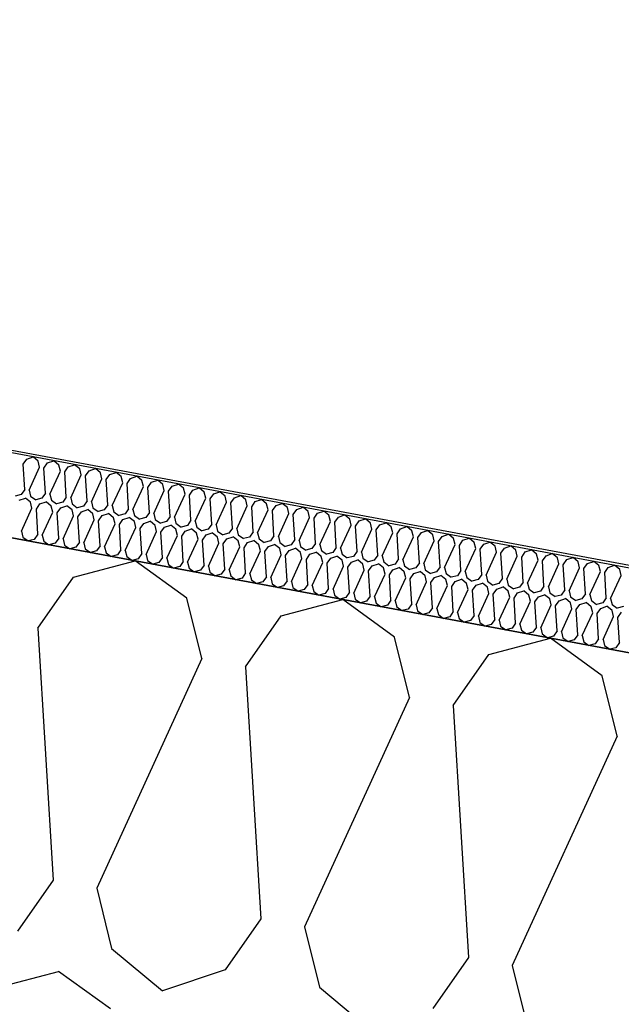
# Model space of a CAD drawing. Header units: millimetres. Extents: x -20520 to 12860, y -2780 to 10870.
# Tile 64 of 147: x -8337 to -8121, y 7231 to 7585. Entities that reach past the tile are written whole.
import ezdxf

# ---------------------------------------------------------------- set-up
doc = ezdxf.new("R2010")
doc.units = ezdxf.units.MM
doc.header["$LTSCALE"] = 0.5
doc.header["$MEASUREMENT"] = 0
doc.linetypes.add('PLINE', pattern=[0])
for name, color, linetype in [('223- Bjelker (Skravur)(Nye konstruksjoner)', 7, 'Continuous'), ('262- Taktekking (Skravur)(Nye konstruksjoner)', 7, 'Continuous'), ('858- Detaljer(Nye konstruksjoner)', 7, 'Continuous')]:
    doc.layers.add(name, color=color, linetype=linetype)
doc.linetypes.add('Membran', pattern='A,0,[2,A-2607.160 Prinsippsnitt fløy F1.Shx,S=0.253968,R=0,X=0,Y=0],-32,0', length=32)
doc.dimstyles.new('GENERATED_STYLE__1', dxfattribs={"dimtxt": 0.18, "dimasz": 76, "dimexe": 0.18, "dimexo": 0.0625, "dimgap": 0, "dimtad": 0, "dimtih": 1, "dimtoh": 1, "dimdec": 4, "dimzin": 0, "dimdsep": 46, "dimcen": 0.09, "dimadec": 0, "dimazin": 0, "dimtfac": 1, "dimtdec": 4, "dimtmove": 0, "dimatfit": 3, "dimldrblk": 'ARROWHEAD_17', "dimfxl": 1, "dimtolj": 1, "dimtzin": 0, "dimarcsym": 0})

# ---------------------------------------------------------------- blocks, each defined once
blk = doc.blocks.new('*X26')
at = {"layer": '262- Taktekking (Skravur)(Nye konstruksjoner)', "linetype": 'PLINE'}
for p, q in [((-8334.29, 7426.73), (-8332.04, 7427.48)), ((-8330.21, 7425.97), (-8332.04, 7427.48)), ((-8335.57, 7424.9), (-8334.29, 7426.73)), ((-8335.02, 7415.84), (-8335.57, 7424.9)), ((-8333.45, 7415.55), (-8329.68, 7423.8)), ((-8329.68, 7423.8), (-8330.21, 7425.97)), ((-8328.11, 7423.51), (-8326.83, 7425.34)), ((-8327.56, 7414.46), (-8328.11, 7423.51)), ((-8326.83, 7425.34), (-8324.58, 7426.09)), ((-8322.75, 7424.58), (-8324.58, 7426.09)), ((-8322.22, 7422.41), (-8322.75, 7424.58)), ((-8320.65, 7422.12), (-8319.37, 7423.95)), ((-8319.37, 7423.95), (-8317.12, 7424.7)), ((-8315.29, 7423.19), (-8317.12, 7424.7)), ((-8325.99, 7414.16), (-8322.22, 7422.41)), ((-8320.1, 7413.07), (-8320.65, 7422.12)), ((-8318.53, 7412.77), (-8314.76, 7421.02)), ((-8314.76, 7421.02), (-8315.29, 7423.19)), ((-8313.19, 7420.73), (-8311.91, 7422.56)), ((-8312.64, 7411.68), (-8313.19, 7420.73)), ((-8311.91, 7422.56), (-8309.66, 7423.32)), ((-8307.83, 7421.8), (-8309.66, 7423.32)), ((-8307.3, 7419.63), (-8307.83, 7421.8)), ((-8305.73, 7419.34), (-8304.45, 7421.17)), ((-8304.45, 7421.17), (-8302.2, 7421.93)), ((-8300.38, 7420.41), (-8302.2, 7421.93)), ((-8299.84, 7418.24), (-8300.38, 7420.41)), ((-8296.99, 7419.78), (-8294.74, 7420.54)), ((-8292.92, 7419.02), (-8294.74, 7420.54)), ((-8311.07, 7411.38), (-8307.3, 7419.63)), ((-8305.18, 7410.29), (-8305.73, 7419.34)), ((-8303.61, 7410), (-8299.84, 7418.24)), ((-8298.27, 7417.95), (-8296.99, 7419.78)), ((-8297.72, 7408.9), (-8298.27, 7417.95)), ((-8296.15, 7408.61), (-8292.38, 7416.85)), ((-8292.38, 7416.85), (-8292.92, 7419.02)), ((-8290.81, 7416.56), (-8289.53, 7418.39)), ((-8290.26, 7407.51), (-8290.81, 7416.56)), ((-8289.53, 7418.39), (-8287.28, 7419.15)), ((-8285.46, 7417.63), (-8287.28, 7419.15)), ((-8284.92, 7415.46), (-8285.46, 7417.63)), ((-8283.35, 7415.17), (-8282.07, 7417)), ((-8282.07, 7417), (-8279.82, 7417.76)), ((-8278, 7416.24), (-8279.82, 7417.76)), ((-8274.61, 7415.61), (-8272.36, 7416.37)), ((-8270.54, 7414.85), (-8272.36, 7416.37)), ((-8336.3, 7414.02), (-8338.52, 7413.43)), ((-8337.03, 7411.98), (-8334.79, 7412.74)), ((-8335.02, 7415.84), (-8336.3, 7414.02)), ((-8332.96, 7411.22), (-8334.79, 7412.74)), ((-8333.45, 7415.55), (-8332.91, 7413.39)), ((-8332.91, 7413.39), (-8331.06, 7412.04)), ((-8327.56, 7414.46), (-8328.84, 7412.63)), ((-8325.99, 7414.16), (-8325.45, 7412)), ((-8320.1, 7413.07), (-8321.38, 7411.24)), ((-8318.53, 7412.77), (-8317.99, 7410.61)), ((-8288.69, 7407.22), (-8284.92, 7415.46)), ((-8282.8, 7406.12), (-8283.35, 7415.17)), ((-8281.23, 7405.83), (-8277.46, 7414.08)), ((-8277.46, 7414.08), (-8278, 7416.24)), ((-8275.89, 7413.78), (-8274.61, 7415.61)), ((-8275.34, 7404.73), (-8275.89, 7413.78)), ((-8270, 7412.69), (-8270.54, 7414.85)), ((-8268.43, 7412.39), (-8267.15, 7414.22)), ((-8267.15, 7414.22), (-8264.9, 7414.98)), ((-8263.08, 7413.46), (-8264.9, 7414.98)), ((-8262.54, 7411.3), (-8263.08, 7413.46)), ((-8260.97, 7411), (-8259.69, 7412.83)), ((-8259.69, 7412.83), (-8257.44, 7413.59)), ((-8255.62, 7412.07), (-8257.44, 7413.59)), ((-8332.42, 7409.05), (-8332.96, 7411.22)), ((-8328.84, 7412.63), (-8331.06, 7412.04)), ((-8330.86, 7408.76), (-8329.57, 7410.59)), ((-8329.57, 7410.59), (-8327.33, 7411.35)), ((-8325.5, 7409.83), (-8327.33, 7411.35)), ((-8324.96, 7407.66), (-8325.5, 7409.83)), ((-8325.45, 7412), (-8323.6, 7410.65)), ((-8321.38, 7411.24), (-8323.6, 7410.65)), ((-8323.4, 7407.37), (-8322.12, 7409.2)), ((-8322.12, 7409.2), (-8319.87, 7409.96)), ((-8318.04, 7408.44), (-8319.87, 7409.96)), ((-8317.99, 7410.61), (-8316.14, 7409.26)), ((-8313.92, 7409.85), (-8316.14, 7409.26)), ((-8312.64, 7411.68), (-8313.92, 7409.85)), ((-8311.07, 7411.38), (-8310.53, 7409.22)), ((-8310.53, 7409.22), (-8308.68, 7407.87)), ((-8305.18, 7410.29), (-8306.46, 7408.46)), ((-8303.61, 7410), (-8303.07, 7407.83)), ((-8273.77, 7404.44), (-8270, 7412.69)), ((-8267.88, 7403.34), (-8268.43, 7412.39)), ((-8266.31, 7403.05), (-8262.54, 7411.3)), ((-8260.42, 7401.95), (-8260.97, 7411)), ((-8258.85, 7401.66), (-8255.08, 7409.91)), ((-8255.08, 7409.91), (-8255.62, 7412.07)), ((-8253.51, 7409.62), (-8252.23, 7411.44)), ((-8252.96, 7400.56), (-8253.51, 7409.62)), ((-8252.23, 7411.44), (-8249.98, 7412.2)), ((-8248.16, 7410.68), (-8249.98, 7412.2)), ((-8247.62, 7408.52), (-8248.16, 7410.68)), ((-8246.05, 7408.23), (-8244.77, 7410.05)), ((-8244.77, 7410.05), (-8242.52, 7410.81)), ((-8240.7, 7409.3), (-8242.52, 7410.81)), ((-8240.16, 7407.13), (-8240.7, 7409.3)), ((-8237.31, 7408.67), (-8235.06, 7409.42)), ((-8233.24, 7407.91), (-8235.06, 7409.42)), ((-8336.2, 7400.81), (-8332.42, 7409.05)), ((-8330.3, 7399.71), (-8330.86, 7408.76)), ((-8328.74, 7399.42), (-8324.96, 7407.66)), ((-8322.84, 7398.32), (-8323.4, 7407.37)), ((-8321.28, 7398.03), (-8317.5, 7406.28)), ((-8317.5, 7406.28), (-8318.04, 7408.44)), ((-8315.94, 7405.98), (-8314.66, 7407.81)), ((-8315.39, 7396.93), (-8315.94, 7405.98)), ((-8314.66, 7407.81), (-8312.41, 7408.57)), ((-8310.58, 7407.05), (-8312.41, 7408.57)), ((-8310.04, 7404.89), (-8310.58, 7407.05)), ((-8306.46, 7408.46), (-8308.68, 7407.87)), ((-8308.48, 7404.59), (-8307.2, 7406.42)), ((-8307.2, 7406.42), (-8304.95, 7407.18)), ((-8303.12, 7405.66), (-8304.95, 7407.18)), ((-8302.58, 7403.5), (-8303.12, 7405.66)), ((-8303.07, 7407.83), (-8301.22, 7406.49)), ((-8299, 7407.07), (-8301.22, 7406.49)), ((-8299.74, 7405.03), (-8297.49, 7405.79)), ((-8297.72, 7408.9), (-8299, 7407.07)), ((-8295.66, 7404.27), (-8297.49, 7405.79)), ((-8296.15, 7408.61), (-8295.62, 7406.44)), ((-8295.62, 7406.44), (-8293.76, 7405.1)), ((-8291.54, 7405.68), (-8293.76, 7405.1)), ((-8290.26, 7407.51), (-8291.54, 7405.68)), ((-8288.69, 7407.22), (-8288.16, 7405.05)), ((-8282.8, 7406.12), (-8284.08, 7404.29)), ((-8281.23, 7405.83), (-8280.7, 7403.66)), ((-8251.39, 7400.27), (-8247.62, 7408.52)), ((-8245.5, 7399.17), (-8246.05, 7408.23)), ((-8243.93, 7398.88), (-8240.16, 7407.13)), ((-8238.59, 7406.84), (-8237.31, 7408.67)), ((-8238.04, 7397.78), (-8238.59, 7406.84)), ((-8236.48, 7397.49), (-8232.7, 7405.74)), ((-8232.7, 7405.74), (-8233.24, 7407.91)), ((-8231.13, 7405.45), (-8229.85, 7407.28)), ((-8229.85, 7407.28), (-8227.6, 7408.03)), ((-8225.78, 7406.52), (-8227.6, 7408.03)), ((-8225.24, 7404.35), (-8225.78, 7406.52)), ((-8223.67, 7404.06), (-8222.39, 7405.89)), ((-8222.39, 7405.89), (-8220.14, 7406.64)), ((-8218.32, 7405.13), (-8220.14, 7406.64)), ((-8313.82, 7396.64), (-8310.04, 7404.89)), ((-8307.93, 7395.54), (-8308.48, 7404.59)), ((-8306.36, 7395.25), (-8302.58, 7403.5)), ((-8301.02, 7403.2), (-8299.74, 7405.03)), ((-8300.47, 7394.15), (-8301.02, 7403.2)), ((-8295.12, 7402.11), (-8295.66, 7404.27)), ((-8293.56, 7401.82), (-8292.28, 7403.64)), ((-8292.28, 7403.64), (-8290.03, 7404.4)), ((-8288.2, 7402.88), (-8290.03, 7404.4)), ((-8287.67, 7400.72), (-8288.2, 7402.88)), ((-8288.16, 7405.05), (-8286.3, 7403.71)), ((-8284.08, 7404.29), (-8286.3, 7403.71)), ((-8286.1, 7400.43), (-8284.82, 7402.25)), ((-8284.82, 7402.25), (-8282.57, 7403.01)), ((-8280.74, 7401.5), (-8282.57, 7403.01)), ((-8280.7, 7403.66), (-8278.84, 7402.32)), ((-8276.62, 7402.9), (-8278.84, 7402.32)), ((-8275.34, 7404.73), (-8276.62, 7402.9)), ((-8273.77, 7404.44), (-8273.24, 7402.27)), ((-8273.24, 7402.27), (-8271.38, 7400.93)), ((-8267.88, 7403.34), (-8269.16, 7401.51)), ((-8266.31, 7403.05), (-8265.78, 7400.88)), ((-8230.58, 7396.39), (-8231.13, 7405.45)), ((-8229.02, 7396.1), (-8225.24, 7404.35)), ((-8223.12, 7395.01), (-8223.67, 7404.06)), ((-8221.56, 7394.71), (-8217.78, 7402.96)), ((-8217.78, 7402.96), (-8218.32, 7405.13)), ((-8216.21, 7402.67), (-8214.93, 7404.5)), ((-8215.66, 7393.62), (-8216.21, 7402.67)), ((-8214.93, 7404.5), (-8212.69, 7405.25)), ((-8210.86, 7403.74), (-8212.69, 7405.25)), ((-8210.32, 7401.57), (-8210.86, 7403.74)), ((-8208.76, 7401.28), (-8207.47, 7403.11)), ((-8207.47, 7403.11), (-8205.23, 7403.87)), ((-8203.4, 7402.35), (-8205.23, 7403.87)), ((-8202.86, 7400.18), (-8203.4, 7402.35)), ((-8200.01, 7401.72), (-8197.77, 7402.48)), ((-8195.94, 7400.96), (-8197.77, 7402.48)), ((-8336.2, 7400.81), (-8335.66, 7398.64)), ((-8335.66, 7398.64), (-8333.8, 7397.3)), ((-8330.3, 7399.71), (-8331.59, 7397.88)), ((-8328.74, 7399.42), (-8328.2, 7397.25)), ((-8298.9, 7393.86), (-8295.12, 7402.11)), ((-8293.01, 7392.76), (-8293.56, 7401.82)), ((-8291.44, 7392.47), (-8287.67, 7400.72)), ((-8285.55, 7391.37), (-8286.1, 7400.43)), ((-8283.98, 7391.08), (-8280.21, 7399.33)), ((-8280.21, 7399.33), (-8280.74, 7401.5)), ((-8278.64, 7399.04), (-8277.36, 7400.87)), ((-8278.09, 7389.98), (-8278.64, 7399.04)), ((-8277.36, 7400.87), (-8275.11, 7401.62)), ((-8273.28, 7400.11), (-8275.11, 7401.62)), ((-8272.75, 7397.94), (-8273.28, 7400.11)), ((-8269.16, 7401.51), (-8271.38, 7400.93)), ((-8271.18, 7397.65), (-8269.9, 7399.48)), ((-8269.9, 7399.48), (-8267.65, 7400.23)), ((-8265.82, 7398.72), (-8267.65, 7400.23)), ((-8265.29, 7396.55), (-8265.82, 7398.72)), ((-8265.78, 7400.88), (-8263.92, 7399.54)), ((-8261.7, 7400.12), (-8263.92, 7399.54)), ((-8262.44, 7398.09), (-8260.19, 7398.84)), ((-8260.42, 7401.95), (-8261.7, 7400.12)), ((-8258.36, 7397.33), (-8260.19, 7398.84)), ((-8258.85, 7401.66), (-8258.32, 7399.49)), ((-8258.32, 7399.49), (-8256.46, 7398.15)), ((-8254.24, 7398.73), (-8256.46, 7398.15)), ((-8252.96, 7400.56), (-8254.24, 7398.73)), ((-8251.39, 7400.27), (-8250.86, 7398.1)), ((-8245.5, 7399.17), (-8246.78, 7397.34)), ((-8243.93, 7398.88), (-8243.4, 7396.71)), ((-8214.1, 7393.32), (-8210.32, 7401.57)), ((-8208.2, 7392.23), (-8208.76, 7401.28)), ((-8206.64, 7391.93), (-8202.86, 7400.18)), ((-8201.3, 7399.89), (-8200.01, 7401.72)), ((-8200.74, 7390.84), (-8201.3, 7399.89)), ((-8199.18, 7390.55), (-8195.4, 7398.79)), ((-8195.4, 7398.79), (-8195.94, 7400.96)), ((-8193.84, 7398.5), (-8192.56, 7400.33)), ((-8192.56, 7400.33), (-8190.31, 7401.09)), ((-8188.48, 7399.57), (-8190.31, 7401.09)), ((-8187.94, 7397.4), (-8188.48, 7399.57)), ((-8186.38, 7397.11), (-8185.1, 7398.94)), ((-8185.1, 7398.94), (-8182.85, 7399.7)), ((-8181.02, 7398.18), (-8182.85, 7399.7)), ((-8331.59, 7397.88), (-8333.8, 7397.3)), ((-8328.2, 7397.25), (-8326.34, 7395.91)), ((-8324.13, 7396.49), (-8326.34, 7395.91)), ((-8322.84, 7398.32), (-8324.13, 7396.49)), ((-8321.28, 7398.03), (-8320.74, 7395.86)), ((-8320.74, 7395.86), (-8318.88, 7394.52)), ((-8316.67, 7395.1), (-8318.88, 7394.52)), ((-8315.39, 7396.93), (-8316.67, 7395.1)), ((-8313.82, 7396.64), (-8313.28, 7394.47)), ((-8307.93, 7395.54), (-8309.21, 7393.71)), ((-8306.36, 7395.25), (-8305.82, 7393.08)), ((-8276.52, 7389.69), (-8272.75, 7397.94)), ((-8270.63, 7388.59), (-8271.18, 7397.65)), ((-8269.06, 7388.3), (-8265.29, 7396.55)), ((-8263.72, 7396.26), (-8262.44, 7398.09)), ((-8263.17, 7387.21), (-8263.72, 7396.26)), ((-8261.6, 7386.91), (-8257.83, 7395.16)), ((-8257.83, 7395.16), (-8258.36, 7397.33)), ((-8256.26, 7394.87), (-8254.98, 7396.7)), ((-8254.98, 7396.7), (-8252.73, 7397.45)), ((-8250.9, 7395.94), (-8252.73, 7397.45)), ((-8250.37, 7393.77), (-8250.9, 7395.94)), ((-8250.86, 7398.1), (-8249, 7396.76)), ((-8246.78, 7397.34), (-8249, 7396.76)), ((-8248.8, 7393.48), (-8247.52, 7395.31)), ((-8247.52, 7395.31), (-8245.27, 7396.07)), ((-8243.44, 7394.55), (-8245.27, 7396.07)), ((-8243.4, 7396.71), (-8241.54, 7395.37)), ((-8239.32, 7395.96), (-8241.54, 7395.37)), ((-8238.04, 7397.78), (-8239.32, 7395.96)), ((-8236.48, 7397.49), (-8235.94, 7395.32)), ((-8235.94, 7395.32), (-8234.08, 7393.98)), ((-8230.58, 7396.39), (-8231.86, 7394.57)), ((-8229.02, 7396.1), (-8228.48, 7393.94)), ((-8193.28, 7389.45), (-8193.84, 7398.5)), ((-8191.72, 7389.16), (-8187.94, 7397.4)), ((-8185.82, 7388.06), (-8186.38, 7397.11)), ((-8184.26, 7387.77), (-8180.48, 7396.01)), ((-8180.48, 7396.01), (-8181.02, 7398.18)), ((-8178.92, 7395.72), (-8177.64, 7397.55)), ((-8178.37, 7386.67), (-8178.92, 7395.72)), ((-8177.64, 7397.55), (-8175.39, 7398.31)), ((-8173.56, 7396.79), (-8175.39, 7398.31)), ((-8173.02, 7394.62), (-8173.56, 7396.79)), ((-8171.46, 7394.33), (-8170.18, 7396.16)), ((-8170.18, 7396.16), (-8167.93, 7396.92)), ((-8166.1, 7395.4), (-8167.93, 7396.92)), ((-8165.56, 7393.24), (-8166.1, 7395.4)), ((-8162.72, 7394.77), (-8160.47, 7395.53)), ((-8158.64, 7394.01), (-8160.47, 7395.53)), ((-8313.28, 7394.47), (-8311.42, 7393.13)), ((-8309.21, 7393.71), (-8311.42, 7393.13)), ((-8305.82, 7393.08), (-8303.96, 7391.74)), ((-8301.75, 7392.32), (-8303.96, 7391.74)), ((-8300.47, 7394.15), (-8301.75, 7392.32)), ((-8298.9, 7393.86), (-8298.36, 7391.69)), ((-8298.36, 7391.69), (-8296.5, 7390.35)), ((-8293.01, 7392.76), (-8294.29, 7390.93)), ((-8291.44, 7392.47), (-8290.9, 7390.3)), ((-8255.71, 7385.82), (-8256.26, 7394.87)), ((-8254.14, 7385.52), (-8250.37, 7393.77)), ((-8248.25, 7384.43), (-8248.8, 7393.48)), ((-8246.68, 7384.13), (-8242.91, 7392.38)), ((-8242.91, 7392.38), (-8243.44, 7394.55)), ((-8241.34, 7392.09), (-8240.06, 7393.92)), ((-8240.79, 7383.04), (-8241.34, 7392.09)), ((-8240.06, 7393.92), (-8237.81, 7394.68)), ((-8235.98, 7393.16), (-8237.81, 7394.68)), ((-8235.45, 7390.99), (-8235.98, 7393.16)), ((-8231.86, 7394.57), (-8234.08, 7393.98)), ((-8233.88, 7390.7), (-8232.6, 7392.53)), ((-8232.6, 7392.53), (-8230.35, 7393.29)), ((-8228.53, 7391.77), (-8230.35, 7393.29)), ((-8227.99, 7389.6), (-8228.53, 7391.77)), ((-8228.48, 7393.94), (-8226.62, 7392.59)), ((-8224.4, 7393.18), (-8226.62, 7392.59)), ((-8225.14, 7391.14), (-8222.89, 7391.9)), ((-8223.12, 7395.01), (-8224.4, 7393.18)), ((-8221.07, 7390.38), (-8222.89, 7391.9)), ((-8221.56, 7394.71), (-8221.02, 7392.55)), ((-8221.02, 7392.55), (-8219.16, 7391.2)), ((-8216.94, 7391.79), (-8219.16, 7391.2)), ((-8215.66, 7393.62), (-8216.94, 7391.79)), ((-8214.1, 7393.32), (-8213.56, 7391.16)), ((-8208.2, 7392.23), (-8209.48, 7390.4)), ((-8206.64, 7391.93), (-8206.1, 7389.77)), ((-8176.8, 7386.38), (-8173.02, 7394.62)), ((-8170.91, 7385.28), (-8171.46, 7394.33)), ((-8169.34, 7384.99), (-8165.56, 7393.24)), ((-8164, 7392.94), (-8162.72, 7394.77)), ((-8163.45, 7383.89), (-8164, 7392.94)), ((-8161.88, 7383.6), (-8158.11, 7391.85)), ((-8158.11, 7391.85), (-8158.64, 7394.01)), ((-8156.54, 7391.55), (-8155.26, 7393.38)), ((-8155.99, 7382.5), (-8156.54, 7391.55)), ((-8155.26, 7393.38), (-8153.01, 7394.14)), ((-8151.18, 7392.62), (-8153.01, 7394.14)), ((-8150.65, 7390.46), (-8151.18, 7392.62)), ((-8149.08, 7390.17), (-8147.8, 7391.99)), ((-8147.8, 7391.99), (-8145.55, 7392.75)), ((-8143.72, 7391.23), (-8145.55, 7392.75)), ((-8294.29, 7390.93), (-8296.5, 7390.35)), ((-8290.9, 7390.3), (-8289.04, 7388.96)), ((-8286.83, 7389.54), (-8289.04, 7388.96)), ((-8285.55, 7391.37), (-8286.83, 7389.54)), ((-8283.98, 7391.08), (-8283.44, 7388.91)), ((-8283.44, 7388.91), (-8281.58, 7387.57)), ((-8279.37, 7388.16), (-8281.58, 7387.57)), ((-8278.09, 7389.98), (-8279.37, 7388.16)), ((-8276.52, 7389.69), (-8275.98, 7387.52)), ((-8270.63, 7388.59), (-8271.91, 7386.77)), ((-8269.06, 7388.3), (-8268.52, 7386.14)), ((-8239.22, 7382.75), (-8235.45, 7390.99)), ((-8233.33, 7381.65), (-8233.88, 7390.7)), ((-8231.76, 7381.36), (-8227.99, 7389.6)), ((-8226.42, 7389.31), (-8225.14, 7391.14)), ((-8225.87, 7380.26), (-8226.42, 7389.31)), ((-8224.3, 7379.97), (-8220.53, 7388.21)), ((-8220.53, 7388.21), (-8221.07, 7390.38)), ((-8218.96, 7387.92), (-8217.68, 7389.75)), ((-8217.68, 7389.75), (-8215.43, 7390.51)), ((-8213.61, 7388.99), (-8215.43, 7390.51)), ((-8213.07, 7386.82), (-8213.61, 7388.99)), ((-8213.56, 7391.16), (-8211.7, 7389.81)), ((-8209.48, 7390.4), (-8211.7, 7389.81)), ((-8211.5, 7386.53), (-8210.22, 7388.36)), ((-8210.22, 7388.36), (-8207.97, 7389.12)), ((-8206.15, 7387.6), (-8207.97, 7389.12)), ((-8206.1, 7389.77), (-8204.24, 7388.42)), ((-8202.03, 7389.01), (-8204.24, 7388.42)), ((-8200.74, 7390.84), (-8202.03, 7389.01)), ((-8199.18, 7390.55), (-8198.64, 7388.38)), ((-8198.64, 7388.38), (-8196.78, 7387.03)), ((-8193.28, 7389.45), (-8194.57, 7387.62)), ((-8191.72, 7389.16), (-8191.18, 7386.99)), ((-8185.82, 7388.06), (-8187.11, 7386.23)), ((-8154.42, 7382.21), (-8150.65, 7390.46)), ((-8148.53, 7381.11), (-8149.08, 7390.17)), ((-8146.96, 7380.82), (-8143.19, 7389.07)), ((-8143.19, 7389.07), (-8143.72, 7391.23)), ((-8141.62, 7388.78), (-8140.34, 7390.6)), ((-8141.07, 7379.72), (-8141.62, 7388.78)), ((-8140.34, 7390.6), (-8138.09, 7391.36)), ((-8136.26, 7389.85), (-8138.09, 7391.36)), ((-8135.73, 7387.68), (-8136.26, 7389.85)), ((-8134.16, 7387.39), (-8132.88, 7389.21)), ((-8132.88, 7389.21), (-8130.63, 7389.97)), ((-8128.8, 7388.46), (-8130.63, 7389.97)), ((-8128.27, 7386.29), (-8128.8, 7388.46)), ((-8125.42, 7387.83), (-8123.17, 7388.58)), ((-8121.34, 7387.07), (-8123.17, 7388.58)), ((-8275.98, 7387.52), (-8274.13, 7386.18)), ((-8271.91, 7386.77), (-8274.13, 7386.18)), ((-8268.52, 7386.14), (-8266.67, 7384.79)), ((-8264.45, 7385.38), (-8266.67, 7384.79)), ((-8263.17, 7387.21), (-8264.45, 7385.38)), ((-8261.6, 7386.91), (-8261.06, 7384.75)), ((-8261.06, 7384.75), (-8259.21, 7383.4)), ((-8255.71, 7385.82), (-8256.99, 7383.99)), ((-8254.14, 7385.52), (-8253.6, 7383.36)), ((-8218.41, 7378.87), (-8218.96, 7387.92)), ((-8216.84, 7378.58), (-8213.07, 7386.82)), ((-8210.95, 7377.48), (-8211.5, 7386.53)), ((-8209.38, 7377.19), (-8205.61, 7385.44)), ((-8205.61, 7385.44), (-8206.15, 7387.6)), ((-8204.04, 7385.14), (-8202.76, 7386.97)), ((-8203.49, 7376.09), (-8204.04, 7385.14)), ((-8202.76, 7386.97), (-8200.51, 7387.73)), ((-8198.69, 7386.21), (-8200.51, 7387.73)), ((-8198.15, 7384.05), (-8198.69, 7386.21)), ((-8194.57, 7387.62), (-8196.78, 7387.03)), ((-8196.58, 7383.75), (-8195.3, 7385.58)), ((-8195.3, 7385.58), (-8193.05, 7386.34)), ((-8191.23, 7384.82), (-8193.05, 7386.34)), ((-8190.69, 7382.66), (-8191.23, 7384.82)), ((-8191.18, 7386.99), (-8189.32, 7385.65)), ((-8187.11, 7386.23), (-8189.32, 7385.65)), ((-8187.84, 7384.19), (-8185.59, 7384.95)), ((-8183.77, 7383.43), (-8185.59, 7384.95)), ((-8184.26, 7387.77), (-8183.72, 7385.6)), ((-8183.72, 7385.6), (-8181.86, 7384.26)), ((-8179.65, 7384.84), (-8181.86, 7384.26)), ((-8178.37, 7386.67), (-8179.65, 7384.84)), ((-8176.8, 7386.38), (-8176.26, 7384.21)), ((-8170.91, 7385.28), (-8172.19, 7383.45)), ((-8169.34, 7384.99), (-8168.8, 7382.82)), ((-8139.5, 7379.43), (-8135.73, 7387.68)), ((-8133.61, 7378.33), (-8134.16, 7387.39)), ((-8132.04, 7378.04), (-8128.27, 7386.29)), ((-8126.7, 7386), (-8125.42, 7387.83)), ((-8126.15, 7376.94), (-8126.7, 7386)), ((-8124.58, 7376.65), (-8120.81, 7384.9)), ((-8120.81, 7384.9), (-8121.34, 7387.07)), ((-8256.99, 7383.99), (-8259.21, 7383.4)), ((-8253.6, 7383.36), (-8251.75, 7382.01)), ((-8249.53, 7382.6), (-8251.75, 7382.01)), ((-8248.25, 7384.43), (-8249.53, 7382.6)), ((-8246.68, 7384.13), (-8246.14, 7381.97)), ((-8246.14, 7381.97), (-8244.29, 7380.62)), ((-8242.07, 7381.21), (-8244.29, 7380.62)), ((-8240.79, 7383.04), (-8242.07, 7381.21)), ((-8239.22, 7382.75), (-8238.68, 7380.58)), ((-8233.33, 7381.65), (-8234.61, 7379.82)), ((-8231.76, 7381.36), (-8231.22, 7379.19)), ((-8201.92, 7375.8), (-8198.15, 7384.05)), ((-8196.03, 7374.7), (-8196.58, 7383.75)), ((-8194.46, 7374.41), (-8190.69, 7382.66)), ((-8189.12, 7382.37), (-8187.84, 7384.19)), ((-8188.57, 7373.31), (-8189.12, 7382.37)), ((-8187, 7373.02), (-8183.23, 7381.27)), ((-8183.23, 7381.27), (-8183.77, 7383.43)), ((-8181.66, 7380.98), (-8180.38, 7382.8)), ((-8181.11, 7371.92), (-8181.66, 7380.98)), ((-8180.38, 7382.8), (-8178.13, 7383.56)), ((-8176.31, 7382.05), (-8178.13, 7383.56)), ((-8175.77, 7379.88), (-8176.31, 7382.05)), ((-8176.26, 7384.21), (-8174.4, 7382.87)), ((-8172.19, 7383.45), (-8174.4, 7382.87)), ((-8174.2, 7379.59), (-8172.92, 7381.41)), ((-8172.92, 7381.41), (-8170.67, 7382.17)), ((-8168.85, 7380.66), (-8170.67, 7382.17)), ((-8168.8, 7382.82), (-8166.94, 7381.48)), ((-8164.73, 7382.06), (-8166.94, 7381.48)), ((-8163.45, 7383.89), (-8164.73, 7382.06)), ((-8161.88, 7383.6), (-8161.34, 7381.43)), ((-8161.34, 7381.43), (-8159.48, 7380.09)), ((-8155.99, 7382.5), (-8157.27, 7380.67)), ((-8154.42, 7382.21), (-8153.88, 7380.04)), ((-8148.53, 7381.11), (-8149.81, 7379.28)), ((-8238.68, 7380.58), (-8236.83, 7379.23)), ((-8234.61, 7379.82), (-8236.83, 7379.23)), ((-8231.22, 7379.19), (-8229.37, 7377.85)), ((-8227.15, 7378.43), (-8229.37, 7377.85)), ((-8225.87, 7380.26), (-8227.15, 7378.43)), ((-8224.3, 7379.97), (-8223.77, 7377.8)), ((-8223.77, 7377.8), (-8221.91, 7376.46)), ((-8218.41, 7378.87), (-8219.69, 7377.04)), ((-8216.84, 7378.58), (-8216.31, 7376.41)), ((-8210.95, 7377.48), (-8212.23, 7375.65)), ((-8179.54, 7371.63), (-8175.77, 7379.88)), ((-8173.65, 7370.53), (-8174.2, 7379.59)), ((-8172.08, 7370.24), (-8168.31, 7378.49)), ((-8168.31, 7378.49), (-8168.85, 7380.66)), ((-8166.74, 7378.2), (-8165.46, 7380.03)), ((-8166.19, 7369.14), (-8166.74, 7378.2)), ((-8165.46, 7380.03), (-8163.21, 7380.78)), ((-8161.39, 7379.27), (-8163.21, 7380.78)), ((-8160.85, 7377.1), (-8161.39, 7379.27)), ((-8157.27, 7380.67), (-8159.48, 7380.09)), ((-8159.28, 7376.81), (-8158, 7378.64)), ((-8158, 7378.64), (-8155.75, 7379.39)), ((-8153.93, 7377.88), (-8155.75, 7379.39)), ((-8153.39, 7375.71), (-8153.93, 7377.88)), ((-8153.88, 7380.04), (-8152.02, 7378.7)), ((-8149.81, 7379.28), (-8152.02, 7378.7)), ((-8150.54, 7377.25), (-8148.29, 7378)), ((-8146.47, 7376.49), (-8148.29, 7378)), ((-8146.96, 7380.82), (-8146.42, 7378.65)), ((-8146.42, 7378.65), (-8144.56, 7377.31)), ((-8142.35, 7377.89), (-8144.56, 7377.31)), ((-8141.07, 7379.72), (-8142.35, 7377.89)), ((-8139.5, 7379.43), (-8138.96, 7377.26)), ((-8133.61, 7378.33), (-8134.89, 7376.51)), ((-8132.04, 7378.04), (-8131.5, 7375.87)), ((-8219.69, 7377.04), (-8221.91, 7376.46)), ((-8216.31, 7376.41), (-8214.45, 7375.07)), ((-8212.23, 7375.65), (-8214.45, 7375.07)), ((-8209.38, 7377.19), (-8208.85, 7375.02)), ((-8208.85, 7375.02), (-8206.99, 7373.68)), ((-8204.77, 7374.26), (-8206.99, 7373.68)), ((-8203.49, 7376.09), (-8204.77, 7374.26)), ((-8201.92, 7375.8), (-8201.39, 7373.63)), ((-8196.03, 7374.7), (-8197.31, 7372.87)), ((-8194.46, 7374.41), (-8193.93, 7372.24)), ((-8164.63, 7368.85), (-8160.85, 7377.1)), ((-8158.73, 7367.76), (-8159.28, 7376.81)), ((-8157.17, 7367.46), (-8153.39, 7375.71)), ((-8151.82, 7375.42), (-8150.54, 7377.25)), ((-8151.27, 7366.37), (-8151.82, 7375.42)), ((-8149.71, 7366.07), (-8145.93, 7374.32)), ((-8145.93, 7374.32), (-8146.47, 7376.49)), ((-8144.37, 7374.03), (-8143.08, 7375.86)), ((-8143.81, 7364.98), (-8144.37, 7374.03)), ((-8143.08, 7375.86), (-8140.84, 7376.62)), ((-8139.01, 7375.1), (-8140.84, 7376.62)), ((-8138.47, 7372.93), (-8139.01, 7375.1)), ((-8138.96, 7377.26), (-8137.11, 7375.92)), ((-8134.89, 7376.51), (-8137.11, 7375.92)), ((-8136.91, 7372.64), (-8135.62, 7374.47)), ((-8135.62, 7374.47), (-8133.38, 7375.23)), ((-8131.55, 7373.71), (-8133.38, 7375.23)), ((-8131.5, 7375.87), (-8129.65, 7374.53)), ((-8127.43, 7375.12), (-8129.65, 7374.53)), ((-8128.16, 7373.08), (-8125.92, 7373.84)), ((-8126.15, 7376.94), (-8127.43, 7375.12)), ((-8124.09, 7372.32), (-8125.92, 7373.84)), ((-8124.58, 7376.65), (-8124.04, 7374.49)), ((-8124.04, 7374.49), (-8122.19, 7373.14)), ((-8201.39, 7373.63), (-8199.53, 7372.29)), ((-8197.31, 7372.87), (-8199.53, 7372.29)), ((-8193.93, 7372.24), (-8192.07, 7370.9)), ((-8189.85, 7371.48), (-8192.07, 7370.9)), ((-8188.57, 7373.31), (-8189.85, 7371.48)), ((-8187, 7373.02), (-8186.47, 7370.85)), ((-8186.47, 7370.85), (-8184.61, 7369.51)), ((-8181.11, 7371.92), (-8182.39, 7370.09)), ((-8179.54, 7371.63), (-8179.01, 7369.46)), ((-8173.65, 7370.53), (-8174.93, 7368.71)), ((-8142.25, 7364.68), (-8138.47, 7372.93)), ((-8136.35, 7363.59), (-8136.91, 7372.64)), ((-8134.79, 7363.3), (-8131.01, 7371.54)), ((-8131.01, 7371.54), (-8131.55, 7373.71)), ((-8129.45, 7371.25), (-8128.16, 7373.08)), ((-8128.89, 7362.2), (-8129.45, 7371.25)), ((-8123.55, 7370.15), (-8124.09, 7372.32)), ((-8119.97, 7373.73), (-8122.19, 7373.14)), ((-8121.99, 7369.86), (-8120.71, 7371.69)), ((-8182.39, 7370.09), (-8184.61, 7369.51)), ((-8179.01, 7369.46), (-8177.15, 7368.12)), ((-8174.93, 7368.71), (-8177.15, 7368.12)), ((-8172.08, 7370.24), (-8171.55, 7368.07)), ((-8171.55, 7368.07), (-8169.69, 7366.73)), ((-8167.47, 7367.32), (-8169.69, 7366.73)), ((-8166.19, 7369.14), (-8167.47, 7367.32)), ((-8164.63, 7368.85), (-8164.09, 7366.69)), ((-8158.73, 7367.76), (-8160.01, 7365.93)), ((-8157.17, 7367.46), (-8156.63, 7365.3)), ((-8127.33, 7361.91), (-8123.55, 7370.15)), ((-8121.43, 7360.81), (-8121.99, 7369.86)), ((-8164.09, 7366.69), (-8162.23, 7365.34)), ((-8160.01, 7365.93), (-8162.23, 7365.34)), ((-8156.63, 7365.3), (-8154.77, 7363.95)), ((-8152.55, 7364.54), (-8154.77, 7363.95)), ((-8151.27, 7366.37), (-8152.55, 7364.54)), ((-8149.71, 7366.07), (-8149.17, 7363.91)), ((-8149.17, 7363.91), (-8147.31, 7362.56)), ((-8143.81, 7364.98), (-8145.09, 7363.15)), ((-8142.25, 7364.68), (-8141.71, 7362.52)), ((-8136.35, 7363.59), (-8137.64, 7361.76)), ((-8134.79, 7363.3), (-8134.25, 7361.13)), ((-8145.09, 7363.15), (-8147.31, 7362.56)), ((-8141.71, 7362.52), (-8139.85, 7361.17)), ((-8137.64, 7361.76), (-8139.85, 7361.17)), ((-8134.25, 7361.13), (-8132.39, 7359.78)), ((-8130.18, 7360.37), (-8132.39, 7359.78)), ((-8128.89, 7362.2), (-8130.18, 7360.37)), ((-8127.33, 7361.91), (-8126.79, 7359.74)), ((-8126.79, 7359.74), (-8124.93, 7358.4)), ((-8121.43, 7360.81), (-8122.72, 7358.98)), ((-8122.72, 7358.98), (-8124.93, 7358.4))]:
    blk.add_line(p, q, dxfattribs=at)
blk = doc.blocks.new('*X27')
at = {"layer": '223- Bjelker (Skravur)(Nye konstruksjoner)', "linetype": 'PLINE'}
for p, q in [((-8317.56, 7384.3), (-8295.39, 7390.14)), ((-8276.81, 7376.71), (-8295.39, 7390.14)), ((-8330.37, 7366.01), (-8317.56, 7384.3)), ((-8271.44, 7355.04), (-8276.81, 7376.71)), ((-8242.96, 7370.4), (-8220.79, 7376.25)), ((-8202.22, 7362.81), (-8220.79, 7376.25)), ((-8255.77, 7352.12), (-8242.96, 7370.4)), ((-8330.37, 7366.01), (-8324.85, 7275.48)), ((-8196.85, 7341.14), (-8202.22, 7362.81)), ((-8168.36, 7356.51), (-8146.2, 7362.36)), ((-8127.62, 7348.92), (-8146.2, 7362.36)), ((-8181.17, 7338.23), (-8168.36, 7356.51)), ((-8271.44, 7355.04), (-8309.18, 7272.56)), ((-8255.77, 7352.12), (-8250.25, 7261.59)), ((-8122.25, 7327.25), (-8127.62, 7348.92)), ((-8196.85, 7341.14), (-8234.58, 7258.67)), ((-8181.17, 7338.23), (-8175.66, 7247.7)), ((-8122.25, 7327.25), (-8159.99, 7244.78)), ((-8324.85, 7275.48), (-8337.66, 7257.2)), ((-8309.18, 7272.56), (-8303.81, 7250.89)), ((-8250.25, 7261.59), (-8263.07, 7243.31)), ((-8234.58, 7258.67), (-8229.21, 7237)), ((-8303.81, 7250.89), (-8285.55, 7235.73)), ((-8175.66, 7247.7), (-8188.47, 7229.41)), ((-8263.07, 7243.31), (-8285.55, 7235.73)), ((-8159.99, 7244.78), (-8154.62, 7223.11)), ((-8345.02, 7236.83), (-8322.85, 7242.68)), ((-8304.28, 7229.24), (-8322.85, 7242.68)), ((-8229.21, 7237), (-8210.96, 7221.84))]:
    blk.add_line(p, q, dxfattribs=at)
blk = doc.blocks.new('ARROWHEAD_17')
at = {"linetype": 'Continuous'}
for p, q in [((-0.1876, -0.7), (0.1876, 0.7)), ((0, 0), (-1, 0))]:
    blk.add_line(p, q, dxfattribs=at)

msp = doc.modelspace()

# ---------------------------------------------------------------- linework, layer by layer
at = {"layer": '223- Bjelker (Skravur)(Nye konstruksjoner)', "linetype": 'PLINE', "flags": 128}
msp.add_lwpolyline([(-12900, 7942.55), (-6445.74, 6740.5), (-6445.74, 7045.66), (-12900, 8247.71)], close=True, dxfattribs=at)
at = {"layer": '262- Taktekking (Skravur)(Nye konstruksjoner)', "linetype": 'PLINE', "flags": 128}
msp.add_lwpolyline([(-12880, 8243.99), (-6225.74, 7004.69), (-6225.74, 7035.2), (-12880, 8274.5)], close=True, dxfattribs=at)
at = {"layer": '858- Detaljer(Nye konstruksjoner)', "linetype": 'Membran'}
msp.add_lwpolyline([(-13179, 8522.78), (-13179, 8579.38), (-12879, 8541.5), (-12879, 8275.33), (-6224.74, 7036.03), (-6224.74, 6860.37), (-729, 6722.98), (-729, 6653), (-231, 6653), (-231, 6950)], dxfattribs=at)

# ---------------------------------------------------------------- block references
at = {"layer": '223- Bjelker (Skravur)(Nye konstruksjoner)', "linetype": 'PLINE'}
msp.add_blockref('*X27', (0, 0), dxfattribs=at)
at = {"layer": '262- Taktekking (Skravur)(Nye konstruksjoner)', "linetype": 'PLINE'}
msp.add_blockref('*X26', (0, 0), dxfattribs=at)

# ---------------------------------------------------------------- leaders
at = {"layer": '858- Detaljer(Nye konstruksjoner)', "linetype": 'PLINE', "annotation_type": 0, "has_hookline": 1, "hookline_direction": 0, "text_width": 2111.8}
msp.add_leader([(-10986.77, 7346.87), (-10748.78, 8670.17), (-10331.57, 8624.74)], dimstyle='GENERATED_STYLE__1', dxfattribs=at)

doc.saveas('drawing.dxf')
